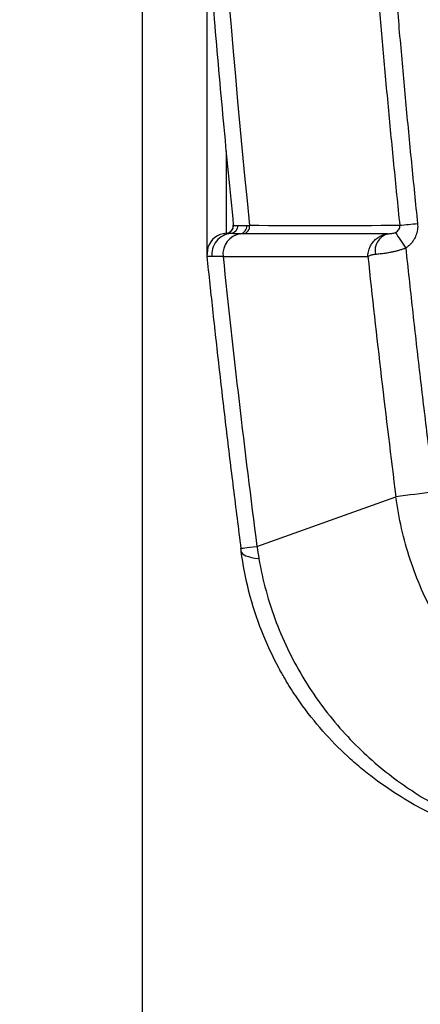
# Model space of a CAD drawing. Header units: millimetres. Extents: x 25 to 1092, y 25 to 838.
# Tile 50 of 94: x 762 to 775, y 194 to 227. Entities that reach past the tile are written whole.
import ezdxf

# ---------------------------------------------------------------- set-up
doc = ezdxf.new("R2010")
doc.units = ezdxf.units.MM
doc.header["$LTSCALE"] = 4
doc.layers.add('DIMENSIONS', color=140, linetype='Continuous', lineweight=25)
doc.styles.add('SLDTEXTSTYLE0', font='TXT', dxfattribs={"width": 0.7})
doc.dimstyles.new('SLDDIMSTYLE2', dxfattribs={"dimtxt": 8.632031, "dimasz": 13.208, "dimexe": 0, "dimexo": 0.0625, "dimgap": 2.158008, "dimtad": 0, "dimtih": 1, "dimtoh": 1, "dimrnd": 1e-09, "dimzin": 12, "dimdsep": 46, "dimtxsty": 'SLDTEXTSTYLE0', "dimsah": 1, "dimcen": 0.09, "dimadec": 0, "dimazin": 3, "dimtfac": 1, "dimtmove": 0, "dimatfit": 0, "dimfxl": 0, "dimfrac": 2, "dimtolj": 1, "dimtzin": 12, "dimarcsym": 0})
doc.dimstyles.new('SLDDIMSTYLE3', dxfattribs={"dimtxt": 8.632031, "dimasz": 13.208, "dimexe": 0, "dimexo": 0.0625, "dimgap": 2.158008, "dimtad": 0, "dimtih": 1, "dimtoh": 1, "dimrnd": 1e-09, "dimzin": 4, "dimdsep": 46, "dimtxsty": 'SLDTEXTSTYLE0', "dimsah": 1, "dimcen": 0.09, "dimadec": 0, "dimazin": 1, "dimtfac": 1, "dimtmove": 0, "dimatfit": 0, "dimfxl": 0, "dimfrac": 2, "dimtolj": 1, "dimtzin": 12, "dimarcsym": 0})

# ---------------------------------------------------------------- blocks, each defined once
blk = doc.blocks.new('_D_5')
at = {"layer": 'DIMENSIONS'}
for p, q in [((787.718, 208.927), (787.718, 156.645)), ((838.718, 208.927), (838.718, 156.645)), ((787.718, 169.345), (762.318, 169.345)), ((801.686, 169.345), (798.787, 169.345)), ((798.787, 169.345), (798.787, 155.626)), ((827.337, 169.345), (830.235, 169.345)), ((830.235, 169.345), (830.235, 155.626)), ((838.718, 169.345), (864.118, 169.345)), ((798.787, 155.626), (801.686, 155.626)), ((830.235, 155.626), (827.337, 155.626))]:
    blk.add_line(p, q, dxfattribs=at)
for points in [[(787.718, 169.345), (774.51, 171.377), (774.51, 167.313)], [(838.718, 169.345), (851.926, 167.313), (851.926, 171.377)]]:
    blk.add_solid(points, dxfattribs=at)
at = {"layer": 'DIMENSIONS', "char_height": 8.4667, "attachment_point": 1, "style": 'SLDTEXTSTYLE0'}
for s, insert in [('51.0', (801.686, 182.191)), ('2.01', (801.686, 166.54))]:
    blk.add_mtext(s, dxfattribs=dict(at, insert=insert))
blk = doc.blocks.new('_D_8')
at = {"layer": 'DIMENSIONS'}
for p, q in [((765.894, 255.509), (765.894, 122.571)), ((860.541, 255.509), (860.541, 122.571)), ((765.894, 135.271), (740.494, 135.271)), ((801.686, 135.271), (798.787, 135.271)), ((798.787, 135.271), (798.787, 121.552)), ((827.337, 135.271), (830.235, 135.271)), ((830.235, 135.271), (830.235, 121.552)), ((860.541, 135.271), (885.941, 135.271)), ((798.787, 121.552), (801.686, 121.552)), ((830.235, 121.552), (827.337, 121.552))]:
    blk.add_line(p, q, dxfattribs=at)
for points in [[(765.894, 135.271), (752.686, 137.303), (752.686, 133.239)], [(860.541, 135.271), (873.749, 133.239), (873.749, 137.303)]]:
    blk.add_solid(points, dxfattribs=at)
at = {"layer": 'DIMENSIONS', "char_height": 8.4667, "attachment_point": 1, "style": 'SLDTEXTSTYLE0'}
for s, insert in [('94.6', (801.686, 148.118)), ('3.73', (801.686, 132.466))]:
    blk.add_mtext(s, dxfattribs=dict(at, insert=insert))

msp = doc.modelspace()

# ---------------------------------------------------------------- linework, layer by layer
for p, q in [((768.068442, 229.856933), (768.068442, 218.770588)), ((768.964346, 219.744374), (768.965635, 219.711465)), ((768.105866, 218.996379), (768.075008, 218.695171)), ((769.75819, 208.931242), (774.441093, 210.599189))]:
    msp.add_line(p, q)
at = {"flags": 128}
for points in [[(768.729623, 219.469658), (768.729623, 219.698954), (768.729623, 220.220328), (768.729623, 221.032382), (768.729623, 222.132934), (768.729625, 222.232399)], [(769.219922, 208.861608), (769.227829, 208.862645), (769.252879, 208.865896), (769.295023, 208.871355), (769.354181, 208.87901), (769.430239, 208.888847), (769.523051, 208.900848), (769.632438, 208.914988), (769.75819, 208.931242)], [(769.233691, 208.755158), (769.246868, 208.717), (769.27758, 208.68119), (769.325769, 208.647798), (769.391338, 208.61689), (769.474159, 208.588526), (769.574069, 208.562763), (769.690871, 208.53965), (769.824335, 208.519234)]]:
    msp.add_lwpolyline(points, dxfattribs=at)
for centre, radius, start, end in [((768.715772, 219.719258), 0.249984, 273.176234, 359.5622682), ((768.715778, 219.719042), 0.249989, 273.1763999, 5.8000747), ((769.168269, 219.699233), 0.247323, 278.0075371, 6.4336589), ((769.26706, 219.697431), 0.246518, 278.7470727, 6.6526443), ((798.217092, -3.504687), 224.480053, 95.89263409, 96.04637338), ((768.768416, 218.770525), 0.699988, 93.1763501, 161.2708277), ((769.303969, 218.77172), 0.69007, 98.4369153, 186.7982726), ((768.727818, 219.469492), 0.001813, 358.2580579, 5.2342846), ((774.343251, 218.874011), 0.605639, 106.7842286, 191.1600247), ((793.148234, 231.395448), 22.182173, 212.43239, 214.0654709), ((768.768301, 218.770588), 0.699858, 161.2726727, 185.9538408), ((825.367942, -181.483604), 395.376353, 97.2125906, 97.4006015)]:
    msp.add_arc(centre, radius, start, end)
for points, knots in [([(813.217837, 199.4754), (812.958242, 199.476634), (812.439229, 199.479101), (811.661069, 199.495231), (810.88357, 199.520461), (810.106735, 199.555682), (809.330563, 199.600656), (808.555054, 199.655446), (807.780207, 199.720036), (807.006024, 199.79443), (806.232504, 199.878626), (805.459647, 199.972626), (804.687454, 200.076429), (803.915924, 200.190032), (803.145055, 200.313447), (801.725434, 200.558934), (799.671229, 200.97495), (797.444494, 201.532765), (795.678936, 202.040173), (794.357258, 202.453448), (793.260961, 202.821482), (792.483479, 203.101786), (792.047096, 203.255989), (791.716728, 203.359363), (791.395016, 203.433538), (791.048569, 203.468806), (790.698346, 203.479569), (789.992449, 203.478349), (789.05422, 203.479634), (788.111767, 203.479282), (787.522726, 203.480172), (787.16518, 203.478539), (786.694197, 203.476931), (785.868483, 203.49561), (784.697581, 203.669196), (783.340853, 204.086085), (782.06768, 204.712313), (781.034223, 205.435102), (780.220773, 206.178477), (779.594261, 206.885926), (778.951662, 207.781105), (778.353262, 208.891918), (778.002652, 209.895948), (777.835169, 210.580497), (777.741295, 211.0366), (777.66511, 211.612604), (777.580573, 212.304366), (777.467511, 213.22677), (777.329806, 214.381008), (776.367013, 222.686851), (775.057949, 237.967802), (774.413026, 260.269229), (775.024663, 282.574714), (776.310332, 297.867014), (777.261896, 306.177611), (777.397414, 307.331946), (777.510135, 308.25506), (777.594422, 308.947393), (777.673123, 309.639416), (777.814218, 310.552533), (778.125655, 311.668471), (778.692678, 312.934361), (779.449813, 314.099144), (780.369927, 315.134817), (781.438325, 316.020907), (782.628973, 316.731426), (783.914301, 317.258347), (785.041164, 317.525408), (785.960566, 317.638788), (786.656584, 317.665467), (787.352999, 317.66303), (788.188611, 317.65905), (789.014937, 317.660923), (789.776299, 317.660972), (790.333248, 317.66096), (790.789235, 317.658843), (791.187927, 317.684599), (791.65353, 317.750365), (792.101138, 317.893588), (792.547509, 318.060011), (792.882808, 318.182889), (793.221832, 318.300665), (793.899353, 318.533523), (794.922432, 318.867819), (796.748437, 319.417899), (799.054122, 320.02481), (801.386712, 320.523105), (803.266583, 320.85655), (804.681904, 321.073635), (806.099353, 321.257102), (807.518935, 321.406907), (808.940649, 321.523265), (810.364492, 321.60536), (811.790466, 321.656241), (812.741895, 321.661751), (813.217837, 321.664507)], [0, 0, 0, 0, 0.004357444, 0.008711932, 0.013064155, 0.017414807, 0.021764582, 0.026114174, 0.030464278, 0.034815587, 0.039168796, 0.043524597, 0.047883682, 0.05224674, 0.05661446, 0.060987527, 0.076429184, 0.091782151, 0.099505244, 0.107262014, 0.115024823, 0.118913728, 0.121134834, 0.12279283, 0.124722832, 0.126664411, 0.12862705, 0.130602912, 0.138512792, 0.144376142, 0.146422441, 0.148400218, 0.150377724, 0.1543286, 0.162255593, 0.170154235, 0.178062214, 0.185973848, 0.19123495, 0.19652711, 0.201805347, 0.20970162, 0.217616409, 0.219573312, 0.221529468, 0.22542881, 0.229318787, 0.233228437, 0.241025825, 0.248829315, 0.373568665, 0.498283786, 0.623103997, 0.747896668, 0.755696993, 0.763502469, 0.767404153, 0.771305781, 0.775208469, 0.77909386, 0.786804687, 0.794570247, 0.802288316, 0.810030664, 0.817736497, 0.825494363, 0.833215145, 0.840964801, 0.844852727, 0.848750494, 0.85264651, 0.856542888, 0.862776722, 0.866517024, 0.869322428, 0.872126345, 0.874168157, 0.876024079, 0.880005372, 0.882015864, 0.884026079, 0.885998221, 0.888040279, 0.896051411, 0.904062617, 0.920048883, 0.936056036, 0.944084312, 0.952093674, 0.960088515, 0.968073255, 0.976052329, 0.984030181, 0.992011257, 1, 1, 1, 1]), ([(767.135934, 246.618125), (767.157475, 246.017975), (767.201051, 244.803928), (767.277664, 242.962638), (767.364067, 241.080472), (767.4616, 239.157525), (767.570639, 237.193863), (767.691838, 235.189567), (767.850043, 232.774928), (768.055043, 229.928033), (768.320032, 226.627406), (768.620038, 223.220345), (768.848468, 220.915179), (768.964474, 219.744525)], [0, 0, 0, 0, 0.066873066, 0.135277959, 0.205214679, 0.276683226, 0.349683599, 0.424215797, 0.500279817, 0.619143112, 0.74205091, 0.869003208, 1, 1, 1, 1]), ([(772.708058, 246.602135), (772.733428, 245.9122), (772.784172, 244.532246), (772.874009, 242.462729), (772.973895, 240.393425), (773.084819, 238.324429), (773.206516, 236.255786), (773.339058, 234.187556), (773.482428, 232.119797), (773.636625, 230.052564), (773.801666, 227.985917), (773.977482, 225.919905), (774.164334, 223.854613), (774.361238, 221.789997), (774.501645, 220.414411), (774.571853, 219.726576)], [0, 0, 0, 0, 0.076866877, 0.153743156, 0.230628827, 0.30752388, 0.384428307, 0.461342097, 0.538265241, 0.615197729, 0.692139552, 0.7690907, 0.846051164, 0.923020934, 1, 1, 1, 1]), ([(773.309974, 246.623558), (773.335332, 245.93397), (773.386044, 244.554899), (773.475813, 242.486968), (773.575606, 240.419758), (773.686405, 238.353305), (773.807948, 236.287599), (773.940304, 234.222642), (774.083456, 232.158433), (774.237404, 230.094974), (774.402165, 228.032265), (774.57767, 225.970298), (774.764181, 223.909103), (774.960718, 221.848576), (775.100852, 220.475706), (775.170924, 219.789219)], [0, 0, 0, 0, 0.0769461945, 0.1538808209, 0.2308059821, 0.3077237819, 0.3846363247, 0.4615457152, 0.5384540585, 0.6153634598, 0.6922760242, 0.7691938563, 0.8461190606, 0.9230537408, 1, 1, 1, 1]), ([(769.101602, 219.731478), (769.10745, 219.672014), (769.089593, 219.599412), (769.0002, 219.491656), (768.932769, 219.461452), (768.874058, 219.457199)], [0, 0, 0, 0, 0.5, 0.5, 1, 1, 1, 1]), ([(768.964487, 219.744305), (768.965398, 219.74304), (768.96721, 219.740522), (768.979837, 219.737544), (768.999352, 219.735142), (769.026341, 219.733353), (769.059661, 219.732086), (769.087685, 219.73168), (769.101603, 219.731478)], [0, 0, 0, 0, 0.171618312, 0.341364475, 0.509153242, 0.674904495, 0.838543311, 1, 1, 1, 1]), ([(769.101603, 219.731478), (769.117257, 219.731264), (769.148523, 219.730837), (769.204542, 219.730063), (769.267171, 219.729172), (769.336295, 219.728158), (769.388155, 219.72735), (769.414035, 219.726947)], [0, 0, 0, 0, 0.201242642, 0.401941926, 0.602019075, 0.801396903, 1, 1, 1, 1]), ([(774.425928, 219.49906), (774.474716, 219.523817), (774.515151, 219.55804), (774.566746, 219.637228), (774.577857, 219.682473), (774.571853, 219.726576)], [0, 0, 0, 0, 0.5, 0.5, 1, 1, 1, 1]), ([(775.170924, 219.789219), (775.173232, 219.75731), (775.177813, 219.693951), (775.171129, 219.598972), (775.154301, 219.505544), (775.126345, 219.413647), (775.085763, 219.31829), (775.029215, 219.22092), (774.955446, 219.126728), (774.870241, 219.040736), (774.805262, 218.993897), (774.772565, 218.970329)], [0, 0, 0, 0, 0.100207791, 0.198973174, 0.297585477, 0.397339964, 0.499488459, 0.621950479, 0.749194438, 0.87379931, 1, 1, 1, 1]), ([(768.874057, 219.457199), (768.790823, 219.451147), (768.702115, 219.428641), (768.534403, 219.344081), (768.456023, 219.281854), (768.332268, 219.129826), (768.287304, 219.040619), (768.236965, 218.860321), (768.231241, 218.769748), (768.239484, 218.687673)], [0, 0, 0, 0, 0.25, 0.25, 0.5, 0.5, 0.75, 0.75, 1, 1, 1, 1]), ([(768.874057, 219.457199), (768.858824, 219.457341), (768.828412, 219.457624), (768.792847, 219.458787), (768.764686, 219.460501), (768.744786, 219.462842), (768.732208, 219.465749), (768.730489, 219.468208), (768.72963, 219.469437)], [0, 0, 0, 0, 0.167559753, 0.334516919, 0.501056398, 0.667362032, 0.833616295, 1, 1, 1, 1]), ([(769.202722, 219.454322), (769.175174, 219.454581), (769.120182, 219.455096), (769.047183, 219.455739), (768.981482, 219.4563), (768.922996, 219.456789), (768.890367, 219.457062), (768.874057, 219.457199)], [0, 0, 0, 0, 0.201089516, 0.401421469, 0.601209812, 0.800666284, 1, 1, 1, 1]), ([(769.304548, 219.453781), (769.287106, 219.45382), (769.25229, 219.4539), (769.219223, 219.454182), (769.202722, 219.454322)], [0, 0, 0, 0, 0.500990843, 1, 1, 1, 1]), ([(773.497762, 218.689128), (773.498468, 218.713088), (773.499977, 218.764228), (773.512905, 218.846142), (773.539338, 218.94412), (773.586228, 219.053204), (773.664055, 219.174114), (773.77087, 219.285966), (773.901889, 219.374401), (774.035666, 219.431524), (774.125702, 219.446672), (774.168362, 219.453849)], [0, 0, 0, 0, 0.066659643, 0.142278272, 0.227238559, 0.34268941, 0.461239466, 0.611607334, 0.753078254, 0.883005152, 1, 1, 1, 1]), ([(774.168362, 219.453849), (774.21292, 219.455105), (774.261, 219.4577), (774.350589, 219.471045), (774.393114, 219.482408), (774.425928, 219.49906)], [0, 0, 0, 0, 0.5, 0.5, 1, 1, 1, 1]), ([(773.749065, 218.75679), (773.733131, 218.755064), (773.698867, 218.751354), (773.649279, 218.741379), (773.600256, 218.728665), (773.546114, 218.71035), (773.51609, 218.697172), (773.497762, 218.689128)], [0, 0, 0, 0, 0.146107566, 0.314186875, 0.503448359, 0.696885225, 1, 1, 1, 1]), ([(774.772565, 218.970329), (774.739068, 218.957528), (774.670619, 218.93137), (774.564214, 218.897716), (774.453563, 218.867136), (774.339694, 218.840288), (774.212076, 218.814671), (774.066444, 218.791585), (773.901709, 218.770769), (773.80219, 218.761655), (773.749065, 218.75679)], [0, 0, 0, 0, 0.090391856, 0.184707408, 0.283076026, 0.385528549, 0.49198948, 0.635522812, 0.805436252, 1, 1, 1, 1]), ([(774.772565, 218.970329), (774.846053, 218.285775), (774.993028, 216.916687), (775.227282, 214.864584), (775.470727, 212.813552), (775.642207, 211.447317), (775.727949, 210.76419)], [0, 0, 0, 0, 0.250003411, 0.499999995, 0.749996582, 1, 1, 1, 1]), ([(768.072217, 218.697994), (768.139227, 218.063783), (768.274426, 216.784183), (768.490659, 214.849271), (768.719718, 212.881885), (768.962035, 210.882102), (769.133485, 209.538823), (769.219922, 208.861608)], [0, 0, 0, 0, 0.193188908, 0.389783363, 0.589783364, 0.79318891, 1, 1, 1, 1]), ([(768.239484, 218.687673), (768.221795, 218.687594), (768.186419, 218.687438), (768.145085, 218.688112), (768.112346, 218.689453), (768.089295, 218.691548), (768.07486, 218.69431), (768.073098, 218.696767), (768.072217, 218.697994)], [0, 0, 0, 0, 0.166969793, 0.333933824, 0.500805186, 0.667497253, 0.833923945, 1, 1, 1, 1]), ([(768.618751, 218.690034), (768.586928, 218.68982), (768.52339, 218.689395), (768.439056, 218.688848), (768.363201, 218.688376), (768.295808, 218.687978), (768.258227, 218.687774), (768.239484, 218.687673)], [0, 0, 0, 0, 0.201591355, 0.402489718, 0.602591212, 0.801794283, 1, 1, 1, 1]), ([(786.497757, 200.406738), (785.781709, 200.4089), (785.062156, 200.470011), (783.64878, 200.710134), (782.958988, 200.887549), (781.949855, 201.240428), (781.61776, 201.37259), (780.962465, 201.667115), (780.638548, 201.830041), (779.698201, 202.356391), (779.107212, 202.759306), (777.998878, 203.671806), (777.478624, 204.186356), (776.555212, 205.288457), (776.1469, 205.878993), (775.617309, 206.826085), (775.454219, 207.153457), (775.162991, 207.815673), (775.033967, 208.151824), (774.695719, 209.175116), (774.53491, 209.877008), (774.441093, 210.599189)], [0, 0, 0, 0, 0.125, 0.125, 0.25, 0.25, 0.3125, 0.3125, 0.375, 0.375, 0.5, 0.5, 0.625, 0.625, 0.75, 0.75, 0.8125, 0.8125, 0.875, 0.875, 1, 1, 1, 1]), ([(781.344388, 198.606894), (780.778597, 198.607228), (780.213806, 198.64468), (779.103698, 198.789891), (778.5565, 198.8971), (777.459866, 199.187923), (776.91058, 199.371035), (776.066093, 199.724414), (775.78009, 199.856067), (775.202363, 200.15086), (774.910796, 200.313756), (774.318103, 200.680497), (774.016941, 200.884233), (773.554859, 201.232735), (773.396946, 201.358118), (773.097974, 201.608203), (772.951808, 201.736789), (772.521893, 202.134498), (772.246656, 202.415341), (771.713423, 203.020011), (771.455037, 203.344123), (771.07926, 203.876946), (770.957169, 204.060749), (770.778769, 204.347876), (770.720095, 204.445494), (770.633308, 204.595107), (770.603271, 204.647865), (770.549775, 204.743452), (770.523267, 204.791626), (770.286983, 205.228568), (770.093239, 205.641489), (769.753501, 206.5041), (769.607395, 206.955111), (769.375307, 207.864205), (769.290522, 208.316144), (769.233691, 208.755158)], [0, 0, 0, 0, 0.125, 0.125, 0.25, 0.25, 0.375, 0.375, 0.4375, 0.4375, 0.5, 0.5, 0.5625, 0.5625, 0.59375, 0.59375, 0.625, 0.625, 0.6875, 0.6875, 0.75, 0.75, 0.78125, 0.78125, 0.796875, 0.796875, 0.8046875, 0.8046875, 0.8125, 0.8125, 0.875, 0.875, 0.9375, 0.9375, 1, 1, 1, 1]), ([(769.824335, 208.519234), (769.887476, 208.154586), (769.96797, 207.792062), (770.165299, 207.071294), (770.281022, 206.717617), (770.673397, 205.686745), (770.99603, 205.03419), (771.758699, 203.795398), (772.183452, 203.232436), (772.873556, 202.461784), (773.113016, 202.216926), (773.605892, 201.754421), (773.856986, 201.538615), (774.368861, 201.133008), (774.629641, 200.943245), (775.161279, 200.587074), (775.432041, 200.420867), (776.249135, 199.960617), (776.804046, 199.702003), (777.935207, 199.270428), (778.511654, 199.097688), (779.681427, 198.837783), (780.276815, 198.751277), (780.857884, 198.709189)], [0, 0, 0, 0, 0.0625, 0.0625, 0.125, 0.125, 0.25, 0.25, 0.375, 0.375, 0.4375, 0.4375, 0.5, 0.5, 0.5625, 0.5625, 0.625, 0.625, 0.75, 0.75, 0.875, 0.875, 1, 1, 1, 1])]:
    msp.add_open_spline(points, degree=3, knots=knots)
for points in [[(767.679587, 246.601883), (767.990853, 237.629579), (768.604597, 228.637143), (769.511918, 219.72599)], [(768.964475, 219.744525), (768.964475, 219.744451), (768.964479, 219.744378), (768.964487, 219.744305)], [(769.414035, 219.726947), (769.445151, 219.726473), (769.477792, 219.726156), (769.511918, 219.72599)], [(774.571853, 219.726576), (772.885319, 219.724224), (771.198672, 219.724029), (769.511917, 219.72599)], [(774.168362, 219.453849), (772.547182, 219.45182), (770.92591, 219.451797), (769.304548, 219.453781)], [(768.618751, 218.690034), (770.245195, 218.687671), (771.871533, 218.68737), (773.497762, 218.689128)], [(768.618751, 218.690034), (768.958817, 215.433659), (769.3386, 212.180725), (769.75819, 208.931242)], [(773.497762, 218.689128), (773.784633, 215.989347), (774.099098, 213.292513), (774.441093, 210.599189)], [(769.233691, 208.755158), (769.229138, 208.790294), (769.22455, 208.825769), (769.219922, 208.861608)], [(769.75819, 208.931242), (769.778798, 208.791957), (769.800883, 208.654671), (769.824335, 208.519234)]]:
    msp.add_open_spline(points, degree=3)

# ---------------------------------------------------------------- dimensions: what is measured, and where the dimension line sits
at = {"layer": 'DIMENSIONS'}
dim = msp.add_linear_dim(base=(860.541361, 135.271265), p1=(765.894314, 260.588507), p2=(860.541361, 260.588507), dimstyle='SLDDIMSTYLE2', dxfattribs=at)
dim.commit()
dim.dimension.update_dxf_attribs({"geometry": '_D_8', "text_midpoint": (814.511183, 135.271265), "dimtype": 160})
dim = msp.add_linear_dim(base=(838.717837, 169.344638), p1=(787.717837, 214.006816), p2=(838.717837, 214.006816), angle=0, dimstyle='SLDDIMSTYLE3', dxfattribs=at)
dim.commit()
dim.dimension.update_dxf_attribs({"geometry": '_D_5', "text_midpoint": (814.511183, 169.344638), "dimtype": 160})

doc.saveas('drawing.dxf')
